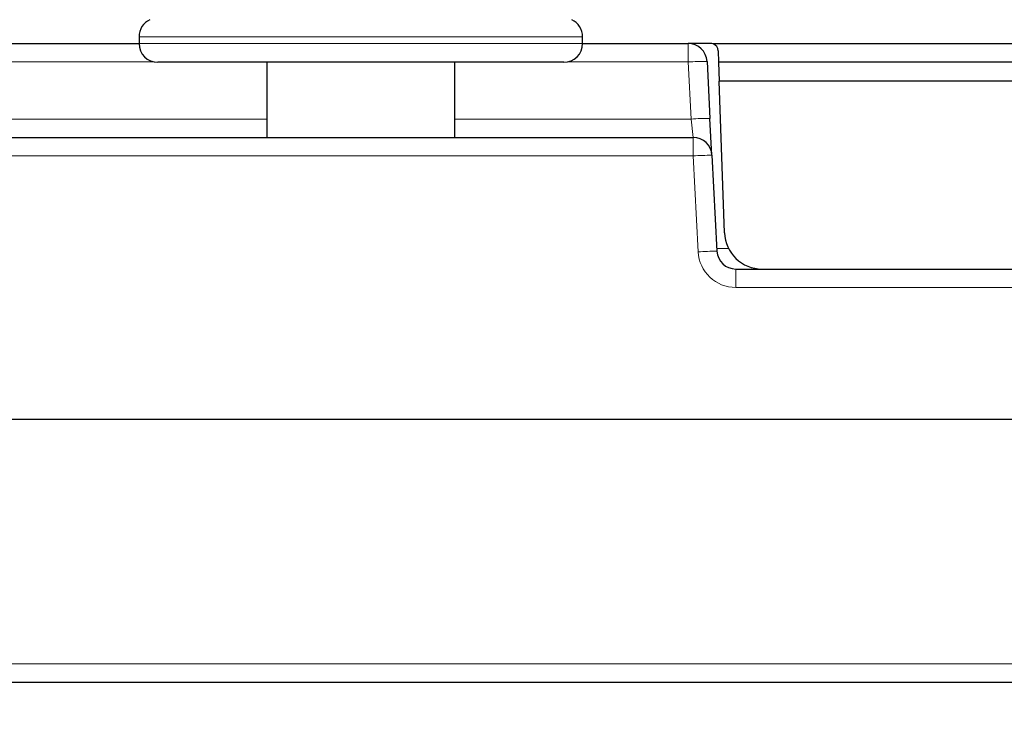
# Paper-space layout 'Blatt5' of a CAD drawing. Header units: millimetres. Extents: x 5 to 418, y 2 to 292.
# Tile 9 of 31: x 206 to 223, y 123 to 136. Entities that reach past the tile are written whole.
import ezdxf

# ---------------------------------------------------------------- set-up
doc = ezdxf.new("R2010")
doc.units = ezdxf.units.MM
doc.layers.add('SLD-0', color=7, linetype='Continuous')
doc.styles.add('SLDTEXTSTYLE0', font='TXT', dxfattribs={"width": 0.605})
doc.dimstyles.new('SLDDIMSTYLE6', dxfattribs={"dimtxt": 3.5, "dimasz": 3.302, "dimexe": 0, "dimexo": 0.0625, "dimgap": 0.875, "dimtad": 1, "dimlfac": 1.5, "dimrnd": 1e-09, "dimzin": 12, "dimdsep": 46, "dimtxsty": 'SLDTEXTSTYLE0', "dimsah": 1, "dimcen": 0.09, "dimadec": 0, "dimazin": 3, "dimtfac": 1, "dimtofl": 0, "dimtmove": 0, "dimatfit": 3, "dimfxl": 1, "dimfrac": 2, "dimtolj": 1, "dimtzin": 12, "dimarcsym": 0})

# ---------------------------------------------------------------- blocks, each defined once
blk = doc.blocks.new('_D_29')
at = {"layer": 'SLD-0'}
for p, q in [((149.356, 124.887), (149.356, 255.974)), ((298.023, 124.887), (298.023, 255.974)), ((149.356, 254.974), (298.023, 254.974))]:
    blk.add_line(p, q, dxfattribs=at)
for points in [[(149.356, 254.974), (152.658, 254.466), (152.658, 255.482)], [(298.023, 254.974), (294.721, 255.482), (294.721, 254.466)]]:
    blk.add_solid(points, dxfattribs=at)
at = {"layer": 'SLD-0', "insert": (219.679, 259.485), "char_height": 3.5, "attachment_point": 1, "style": 'SLDTEXTSTYLE0'}
blk.add_mtext('223', dxfattribs=at)
blk = doc.blocks.new('_D_33')
at = {"layer": 'SLD-0'}
for p, q in [((149.356, 124.887), (149.356, 82.753)), ((248.689, 110.421), (248.689, 82.753)), ((149.356, 83.753), (248.689, 83.753))]:
    blk.add_line(p, q, dxfattribs=at)
for points in [[(149.356, 83.753), (152.658, 83.245), (152.658, 84.261)], [(248.689, 83.753), (245.387, 84.261), (245.387, 83.245)]]:
    blk.add_solid(points, dxfattribs=at)
at = {"layer": 'SLD-0', "insert": (195.012, 88.265), "char_height": 3.5, "attachment_point": 1, "style": 'SLDTEXTSTYLE0'}
blk.add_mtext('149', dxfattribs=at)

psp = doc.layouts.new('Blatt5')

# ---------------------------------------------------------------- linework, layer by layer
at = {"color": 7, "linetype": 'Continuous', "lineweight": 25}
for p, q in [((208.0894, 135.5417), (208.0894, 135.4207)), ((215.9561, 135.4207), (215.9561, 135.5417)), ((204.2894, 135.4207), (208.0894, 135.4207)), ((215.9561, 135.4207), (217.8302, 135.4207)), ((218.2273, 135.4207), (217.8302, 135.4207)), ((229.1079, 135.4134), (218.271, 135.4134)), ((218.3606, 135.2921), (218.3677, 135.0874)), ((212.0228, 135.0874), (208.4228, 135.0874)), ((210.3561, 135.0874), (210.3561, 133.7541)), ((215.6228, 135.0874), (212.0228, 135.0874)), ((213.6894, 133.7541), (213.6894, 135.0874)), ((218.163, 135.1049), (218.216, 134.0932)), ((229.0111, 135.0874), (218.3677, 135.0874)), ((218.3677, 135.0874), (218.3794, 134.7541)), ((228.9995, 134.7541), (218.3794, 134.7541)), ((218.4733, 132.0641), (218.3794, 134.7541)), ((218.2504, 133.4382), (218.216, 134.0932)), ((187.7593, 133.7541), (217.9175, 133.7541)), ((218.2504, 133.4382), (218.3396, 131.7366)), ((218.6724, 131.4207), (228.7065, 131.4207)), ((184.856, 128.7541), (262.5229, 128.7541)), ((262.4471, 124.0874), (184.9317, 124.0874))]:
    psp.add_line(p, q, dxfattribs=at)
at = {"color": 7, "linetype": 'Continuous', "lineweight": 18}
for p, q in [((212.0228, 135.5417), (208.0894, 135.5417)), ((215.9561, 135.5417), (212.0228, 135.5417)), ((208.0894, 135.4207), (212.0228, 135.4207)), ((212.0228, 135.4207), (215.9561, 135.4207)), ((217.8302, 135.0932), (217.8302, 135.4207)), ((208.3608, 135.0932), (204.0181, 135.0932)), ((217.8302, 135.0932), (215.6848, 135.0932)), ((217.8832, 134.0816), (217.8302, 135.0932)), ((202.0228, 134.0816), (210.3561, 134.0816)), ((213.6894, 134.0816), (217.8832, 134.0816)), ((217.8832, 134.0816), (217.9175, 133.7541)), ((217.9175, 133.7541), (217.9175, 133.4266)), ((217.9175, 133.4266), (187.7593, 133.4266)), ((218.0067, 131.725), (217.9175, 133.4266)), ((218.5442, 131.7874), (218.3369, 131.7874)), ((218.6724, 131.4207), (218.6724, 131.0932)), ((228.7065, 131.0932), (218.6724, 131.0932)), ((184.9317, 124.4149), (262.4471, 124.4149))]:
    psp.add_line(p, q, dxfattribs=at)
at = {"color": 7, "linetype": 'Continuous', "lineweight": 25}
for centre, radius, start, end in [((208.4228, 135.5417), 0.3333, 115, 180), ((215.6228, 135.5417), 0.3333, 0, 65), ((208.4228, 135.4207), 0.3333, 180, 270), ((215.6228, 135.4207), 0.3333, 270, 0), ((217.8302, 135.0874), 0.3333, 3, 90), ((218.2273, 135.2874), 0.1333, 70.88291, 90), ((218.2273, 135.2874), 0.1333, 2, 70.88291), ((217.9175, 133.4207), 0.3333, 3, 90), ((219.1396, 132.0874), 0.6667, 182, 270), ((218.6724, 131.7541), 0.3333, 183, 270)]:
    psp.add_arc(centre, radius, start, end, dxfattribs=at)
at = {"color": 7, "linetype": 'Continuous', "lineweight": 18}
for centre, radius, start, end in [((218.1634, 130.3242), 4.7807, 90.00424, 93.99698), ((218.2164, 129.3126), 4.7807, 90.00424, 93.99698), ((218.2507, 128.6575), 4.7807, 90.00424, 93.99698), ((218.3399, 126.956), 4.7807, 90.00424, 93.99698), ((218.6724, 131.7599), 0.6667, 183, 270)]:
    psp.add_arc(centre, radius, start, end, dxfattribs=at)

# ---------------------------------------------------------------- dimensions: what is measured, and where the dimension line sits
at = {"layer": 'SLD-0'}
for base, p2, picture, middle in [((298.0228, 254.9736), (298.0228, 124.8874), '_D_29', (223.6894, 254.9736)), ((248.6894, 83.7528), (248.6894, 110.4207), '_D_33', (199.0228, 83.7528))]:
    dim = psp.add_linear_dim(base=base, p1=(149.3561, 124.8874), p2=p2, dimstyle='SLDDIMSTYLE6', dxfattribs=at)
    dim.commit()
    dim.dimension.update_dxf_attribs({"geometry": picture, "text_midpoint": middle, "dimtype": 160})

doc.saveas('drawing.dxf')
